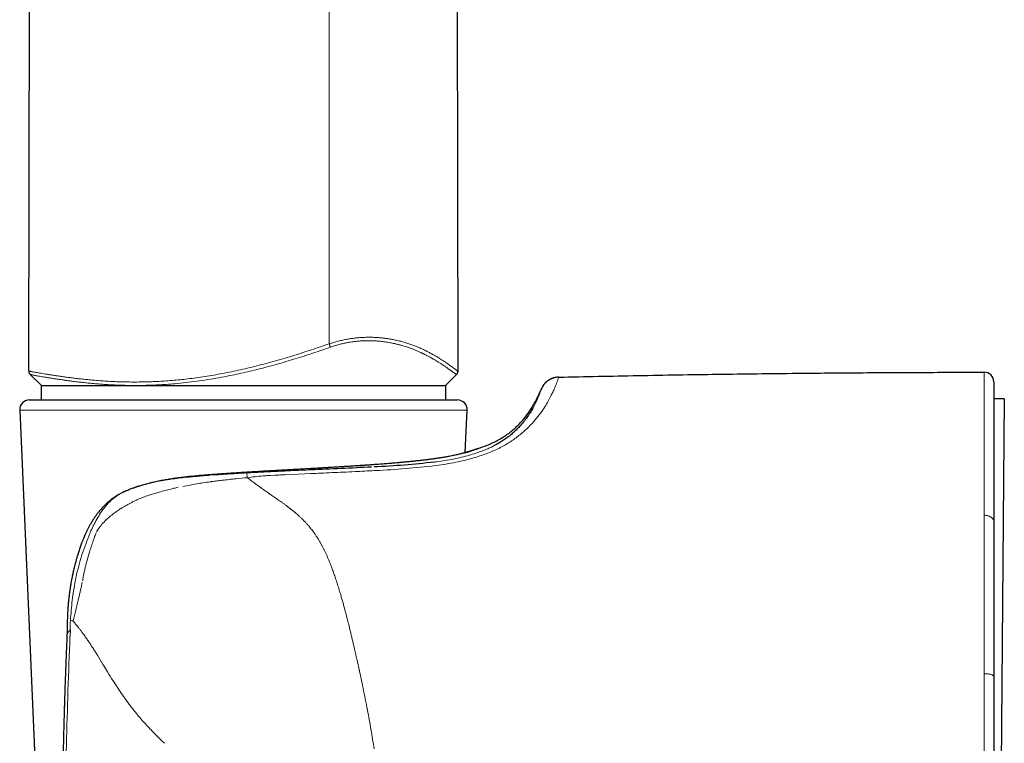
# Model space of a CAD drawing. Header units: millimetres. Extents: x 8 to 913, y 12 to 937.
# Tile 40 of 70: x 259 to 310, y 653 to 690. Entities that reach past the tile are written whole.
import ezdxf

# ---------------------------------------------------------------- set-up
doc = ezdxf.new("R2010")
doc.units = ezdxf.units.MM

msp = doc.modelspace()

# ---------------------------------------------------------------- linework, layer by layer
at = {"color": 252, "linetype": 'Continuous', "lineweight": 0}
for p, q in [((274.998, 673.416), (274.996, 806.545)), ((286.488, 670.641), (286.541, 670.746)), ((282.17, 669.975), (258.915, 669.975)), ((282.702, 667.962), (282.759, 667.985)), ((283.572, 668.125), (283.435, 668.051)), ((281.37, 667.593), (281.398, 667.599)), ((280.691, 667.11), (280.928, 667.145)), ((272.717, 666.613), (274.04, 666.673)), ((265.281, 666.068), (264.992, 665.975)), ((265.408, 666.105), (265.281, 666.068)), ((309.042, 656.34), (309.042, 656.277))]:
    msp.add_line(p, q, dxfattribs=at)
at = {"color": 7, "linetype": 'Continuous', "lineweight": 30}
for p, q in [((281.694, 672.002), (281.459, 806.545)), ((259.382, 672.01), (259.454, 713.312)), ((259.458, 671.829), (260.042, 671.245)), ((281.042, 671.245), (281.62, 671.822)), ((260.042, 671.245), (281.042, 671.245)), ((260.043, 670.497), (260.043, 671.245)), ((281.042, 671.245), (281.042, 670.497)), ((286.031, 671.074), (286.026, 671.062)), ((259.415, 670.497), (267.327, 670.497)), ((267.327, 670.497), (281.67, 670.497)), ((310.086, 670.559), (309.542, 670.564)), ((310.086, 670.559), (309.897, 648.96)), ((258.915, 669.975), (260.172, 640.975)), ((282.074, 667.761), (282.17, 669.975)), ((309.542, 664.175), (309.542, 664.161)), ((261.376, 658.347), (261.377, 658.35)), ((309.542, 656.155), (309.542, 656.13))]:
    msp.add_line(p, q, dxfattribs=at)
at = {"color": 252, "linetype": 'Continuous', "lineweight": 0, "flags": 128}
for points in [[(277.356, 666.826), (277.488, 666.833), (277.619, 666.841)], [(271.955, 666.576), (272.171, 666.586), (272.387, 666.597)]]:
    msp.add_lwpolyline(points, dxfattribs=at)
at = {"color": 7, "linetype": 'Continuous', "lineweight": 30}
for centre, start, end in [((309.042, 671.438), 0, 90.0287), ((259.415, 669.997), 90, 182.4813), ((281.67, 669.997), 357.5187, 90)]:
    msp.add_arc(centre, 0.5, start, end, dxfattribs=at)
at = {"color": 252, "linetype": 'Continuous', "lineweight": 0}
for points, knots in [([(259.382, 672.01), (259.384, 672.008), (259.387, 672.004), (259.411, 671.996), (259.45, 671.986), (259.505, 671.974), (259.575, 671.961), (259.662, 671.945), (259.765, 671.927), (259.884, 671.906), (260.019, 671.883), (260.169, 671.858), (260.334, 671.831), (260.512, 671.803), (260.703, 671.773), (260.907, 671.743), (261.125, 671.711), (261.354, 671.68), (261.596, 671.648), (261.848, 671.617), (262.109, 671.587), (262.379, 671.559), (262.672, 671.531), (262.991, 671.504), (263.336, 671.48), (263.692, 671.459), (264.057, 671.444), (264.433, 671.433), (264.811, 671.429), (265.191, 671.431), (265.57, 671.439), (265.954, 671.453), (266.343, 671.474), (266.736, 671.502), (267.134, 671.537), (267.549, 671.581), (267.982, 671.634), (268.432, 671.697), (268.885, 671.769), (269.339, 671.849), (269.803, 671.94), (270.277, 672.04), (270.761, 672.15), (271.246, 672.269), (271.731, 672.396), (272.217, 672.53), (272.696, 672.668), (273.165, 672.81), (273.624, 672.955), (274.083, 673.104), (274.541, 673.258), (274.846, 673.363), (274.998, 673.416)], [0, 0, 0, 0, 0.018102, 0.036119, 0.054076, 0.072001, 0.089923, 0.107871, 0.125874, 0.143975, 0.162129, 0.180209, 0.19821, 0.216162, 0.234092, 0.252026, 0.269989, 0.288005, 0.306078, 0.32409, 0.342012, 0.359869, 0.377682, 0.398432, 0.419175, 0.439936, 0.46074, 0.481615, 0.502535, 0.522549, 0.542493, 0.562389, 0.582255, 0.602111, 0.621974, 0.641868, 0.663806, 0.685786, 0.707753, 0.72964, 0.751468, 0.774578, 0.797668, 0.820759, 0.843872, 0.867025, 0.89024, 0.912184, 0.934142, 0.956086, 0.978034, 1, 1, 1, 1]), ([(274.998, 673.416), (275.076, 673.441), (275.232, 673.491), (275.469, 673.555), (275.704, 673.61), (275.939, 673.656), (276.173, 673.693), (276.403, 673.721), (276.627, 673.741), (276.847, 673.752), (277.06, 673.756), (277.267, 673.753), (277.467, 673.743), (277.659, 673.728), (277.845, 673.708), (278.024, 673.684), (278.196, 673.656), (278.391, 673.62), (278.604, 673.574), (278.83, 673.516), (279.043, 673.453), (279.244, 673.386), (279.433, 673.316), (279.622, 673.24), (279.81, 673.157), (279.996, 673.068), (280.17, 672.98), (280.34, 672.888), (280.506, 672.795), (280.665, 672.701), (280.811, 672.61), (280.945, 672.524), (281.067, 672.442), (281.177, 672.365), (281.276, 672.294), (281.368, 672.226), (281.452, 672.163), (281.527, 672.108), (281.588, 672.063), (281.635, 672.029), (281.669, 672.008), (281.69, 671.997), (281.693, 672), (281.694, 672.002)], [0, 0, 0, 0, 0.0163608, 0.0326383, 0.0488876, 0.0651657, 0.0815217, 0.0978434, 0.114049, 0.1302131, 0.146392, 0.1625752, 0.178657, 0.194608, 0.2104719, 0.2262848, 0.2420791, 0.2578819, 0.2815452, 0.3051268, 0.3285454, 0.3518495, 0.3750804, 0.398271, 0.4255861, 0.4529173, 0.4802895, 0.5076185, 0.5385372, 0.5693379, 0.6000498, 0.6307003, 0.661315, 0.6919191, 0.7225373, 0.753194, 0.7883135, 0.8235638, 0.8588937, 0.8941729, 0.9294182, 0.9646795, 1, 1, 1, 1]), ([(274.998, 673.416), (275.004, 673.399), (275.016, 673.365), (275.033, 673.318), (275.048, 673.274), (275.056, 673.251), (275.06, 673.239)], [0, 0, 0, 0, 0.256021, 0.5, 0.743979, 1, 1, 1, 1]), ([(281.619, 671.824), (281.618, 671.823), (281.616, 671.821), (281.597, 671.83), (281.564, 671.85), (281.527, 671.876), (281.495, 671.899), (281.471, 671.916), (281.446, 671.934), (281.418, 671.955), (281.388, 671.977), (281.356, 672), (281.321, 672.026), (281.282, 672.054), (281.238, 672.086), (281.189, 672.122), (281.135, 672.16), (281.076, 672.201), (281.013, 672.245), (280.945, 672.291), (280.875, 672.338), (280.785, 672.396), (280.67, 672.469), (280.527, 672.555), (280.417, 672.619), (280.352, 672.655), (280.331, 672.667), (280.31, 672.679), (280.289, 672.691), (280.267, 672.703), (280.229, 672.723), (280.172, 672.754), (280.091, 672.798), (280.018, 672.835), (279.957, 672.866), (279.913, 672.888), (279.866, 672.911), (279.816, 672.935), (279.765, 672.959), (279.703, 672.987), (279.635, 673.018), (279.56, 673.051), (279.495, 673.078), (279.433, 673.104), (279.363, 673.132), (279.27, 673.168), (279.156, 673.21), (279.029, 673.253), (278.898, 673.295), (278.782, 673.329), (278.681, 673.356), (278.603, 673.377), (278.525, 673.396), (278.447, 673.414), (278.369, 673.431), (278.275, 673.451), (278.163, 673.473), (278.033, 673.495), (277.904, 673.515), (277.776, 673.532), (277.645, 673.547), (277.517, 673.558), (277.392, 673.567), (277.276, 673.573), (277.161, 673.577), (277.046, 673.578), (276.932, 673.577), (276.785, 673.573), (276.604, 673.563), (276.388, 673.543), (276.17, 673.515), (275.951, 673.478), (275.729, 673.433), (275.506, 673.378), (275.283, 673.314), (275.135, 673.264), (275.06, 673.239)], [0, 0, 0, 0, 0.024272, 0.059732, 0.09526, 0.130498, 0.144203, 0.157975, 0.171817, 0.185734, 0.199729, 0.213805, 0.227968, 0.24222, 0.258796, 0.27568, 0.292881, 0.310403, 0.328256, 0.346446, 0.36498, 0.381543, 0.411056, 0.441942, 0.470286, 0.47408, 0.477893, 0.481726, 0.485578, 0.489449, 0.493339, 0.505343, 0.519058, 0.534502, 0.541047, 0.547862, 0.55495, 0.562858, 0.570568, 0.577825, 0.589648, 0.600004, 0.608884, 0.616278, 0.624968, 0.636206, 0.652262, 0.667348, 0.681453, 0.697727, 0.706173, 0.714464, 0.722601, 0.730583, 0.73841, 0.746081, 0.758691, 0.770932, 0.782801, 0.7943, 0.805429, 0.817467, 0.827239, 0.836798, 0.846149, 0.855294, 0.864235, 0.872978, 0.889208, 0.905205, 0.921001, 0.936632, 0.952368, 0.968144, 0.984006, 1, 1, 1, 1]), ([(275.06, 673.239), (274.892, 673.18), (274.559, 673.065), (274.063, 672.9), (273.579, 672.743), (273.099, 672.594), (272.616, 672.45), (272.137, 672.313), (271.665, 672.185), (271.209, 672.068), (270.755, 671.959), (270.299, 671.855), (269.8, 671.75), (269.26, 671.648), (268.685, 671.55), (268.113, 671.467), (267.545, 671.397), (267.021, 671.345), (266.547, 671.308), (266.119, 671.282), (265.698, 671.264), (265.277, 671.254), (264.903, 671.252), (264.581, 671.255), (264.308, 671.26), (264.04, 671.269), (263.768, 671.281), (263.495, 671.295), (263.221, 671.313), (262.961, 671.333), (262.752, 671.351), (262.594, 671.365), (262.471, 671.377), (262.346, 671.39), (262.229, 671.402), (262.108, 671.416), (261.98, 671.43), (261.836, 671.447), (261.666, 671.468), (261.486, 671.492), (261.301, 671.517), (261.129, 671.541), (260.948, 671.568), (260.762, 671.596), (260.572, 671.626), (260.393, 671.654), (260.226, 671.682), (260.075, 671.707), (259.943, 671.73), (259.828, 671.75), (259.731, 671.768), (259.649, 671.783), (259.582, 671.796), (259.527, 671.808), (259.487, 671.818), (259.463, 671.825), (259.46, 671.829), (259.459, 671.83)], [0, 0, 0, 0, 0.024548, 0.048509, 0.071905, 0.094757, 0.117791, 0.141671, 0.163872, 0.185789, 0.207442, 0.229389, 0.251658, 0.279811, 0.307803, 0.335832, 0.363974, 0.392246, 0.414591, 0.43624, 0.458168, 0.480417, 0.503014, 0.518664, 0.533423, 0.548601, 0.564207, 0.580248, 0.596731, 0.613469, 0.628273, 0.636034, 0.644019, 0.652229, 0.660665, 0.66756, 0.676975, 0.687192, 0.698213, 0.71373, 0.727594, 0.741489, 0.755414, 0.773176, 0.791082, 0.809327, 0.828203, 0.846736, 0.864899, 0.882688, 0.900098, 0.916908, 0.933836, 0.951365, 0.969497, 0.988229, 1, 1, 1, 1]), ([(309.042, 671.938), (309.042, 671.937), (309.042, 671.934), (309.042, 671.912), (309.042, 671.878), (309.042, 671.83), (309.042, 671.77), (309.042, 671.698), (309.042, 671.614), (309.042, 671.517), (309.042, 671.405), (309.042, 671.273), (309.042, 671.122), (309.042, 670.957), (309.042, 670.777), (309.042, 670.584), (309.042, 670.377), (309.042, 670.157), (309.042, 670), (309.042, 669.922)], [0, 0, 0, 0, 0.056197, 0.112327, 0.168403, 0.224436, 0.280438, 0.335418, 0.390384, 0.445341, 0.500295, 0.562743, 0.625195, 0.687654, 0.750119, 0.812589, 0.875062, 0.937534, 1, 1, 1, 1]), ([(286.541, 670.746), (286.576, 670.819), (286.647, 670.964), (286.729, 671.149), (286.795, 671.311), (286.852, 671.459), (286.896, 671.58), (286.92, 671.666), (286.925, 671.677), (286.928, 671.682)], [0, 0, 0, 0, 0.1249836, 0.2499703, 0.3748648, 0.4999931, 0.6668091, 0.8271073, 1, 1, 1, 1]), ([(286.031, 671.074), (286.027, 671.063), (286.02, 671.041), (285.952, 670.859), (285.845, 670.585), (285.714, 670.322), (285.649, 670.193)], [0, 0, 0, 0, 0.249439, 0.499339, 0.753996, 1, 1, 1, 1]), ([(285.631, 669.374), (285.823, 669.61), (286.208, 670.081), (286.395, 670.454), (286.488, 670.64)], [0, 0, 0, 0, 0.499918, 1, 1, 1, 1]), ([(285.649, 670.193), (285.637, 670.171), (285.614, 670.127), (285.588, 670.08), (285.575, 670.057)], [0, 0, 0, 0, 0.502138, 1, 1, 1, 1]), ([(309.042, 669.922), (309.042, 669.813), (309.042, 669.596), (309.042, 669.241), (309.042, 668.866), (309.042, 668.468), (309.042, 668.049), (309.042, 667.608), (309.042, 667.145), (309.042, 666.661), (309.042, 666.155), (309.042, 665.628), (309.042, 665.081), (309.042, 664.699), (309.042, 664.508)], [0, 0, 0, 0, 0.083426, 0.166822, 0.250186, 0.333516, 0.416815, 0.500089, 0.583346, 0.6666, 0.749868, 0.833172, 0.916539, 1, 1, 1, 1]), ([(284.823, 668.615), (284.973, 668.738), (285.285, 668.995), (285.513, 669.245), (285.631, 669.374)], [0, 0, 0, 0, 0.4817617, 1, 1, 1, 1]), ([(283.809, 667.984), (283.999, 668.084), (284.38, 668.283), (284.675, 668.504), (284.823, 668.615)], [0, 0, 0, 0, 0.499954, 1, 1, 1, 1]), ([(280.928, 667.145), (281.105, 667.176), (281.452, 667.235), (281.965, 667.342), (282.423, 667.462), (282.827, 667.584), (283.174, 667.706), (283.495, 667.842), (283.704, 667.936), (283.809, 667.984)], [0, 0, 0, 0, 0.169789, 0.331668, 0.49993, 0.63097, 0.750024, 0.874866, 1, 1, 1, 1]), ([(281.398, 667.599), (281.474, 667.615), (281.625, 667.647), (281.827, 667.695), (281.989, 667.737), (282.118, 667.772), (282.216, 667.8), (282.286, 667.821), (282.325, 667.833), (282.339, 667.837), (282.343, 667.838), (282.347, 667.84), (282.352, 667.841), (282.356, 667.842), (282.362, 667.844), (282.37, 667.847), (282.383, 667.851), (282.402, 667.857), (282.427, 667.865), (282.458, 667.875), (282.492, 667.887), (282.528, 667.899), (282.564, 667.911), (282.598, 667.923), (282.62, 667.931), (282.631, 667.935), (282.634, 667.936), (282.637, 667.937), (282.64, 667.938), (282.643, 667.939), (282.646, 667.94), (282.649, 667.941), (282.651, 667.942), (282.654, 667.944), (282.659, 667.945), (282.667, 667.948), (282.678, 667.952), (282.69, 667.957), (282.704, 667.962), (282.717, 667.968), (282.73, 667.973), (282.741, 667.977), (282.751, 667.981), (282.758, 667.984), (282.759, 667.985), (282.759, 667.985)], [0, 0, 0, 0, 0.08493, 0.169984, 0.255166, 0.31146, 0.36781, 0.417442, 0.439294, 0.442156, 0.445018, 0.447881, 0.450743, 0.453606, 0.456468, 0.46258, 0.471534, 0.483332, 0.50225, 0.525689, 0.553653, 0.586146, 0.618492, 0.654353, 0.688822, 0.692354, 0.695913, 0.699498, 0.703109, 0.706747, 0.710411, 0.714101, 0.717818, 0.721025, 0.726153, 0.737448, 0.753067, 0.773012, 0.797286, 0.8225, 0.851139, 0.883205, 0.918702, 0.957632, 1, 1, 1, 1]), ([(283.435, 668.051), (283.259, 667.972), (282.906, 667.814), (282.493, 667.689), (282.286, 667.626)], [0, 0, 0, 0, 0.499937, 1, 1, 1, 1]), ([(277.292, 667.132), (277.435, 667.143), (277.72, 667.164), (278.132, 667.196), (278.53, 667.23), (278.913, 667.265), (279.281, 667.301), (279.633, 667.338), (279.969, 667.376), (280.287, 667.416), (280.587, 667.458), (280.868, 667.501), (281.132, 667.546), (281.29, 667.577), (281.37, 667.593)], [0, 0, 0, 0, 0.083624, 0.167192, 0.250707, 0.33417, 0.417581, 0.500937, 0.584238, 0.667483, 0.750675, 0.833819, 0.916923, 1, 1, 1, 1]), ([(280.593, 667.285), (280.569, 667.282), (280.521, 667.275), (280.473, 667.269), (280.449, 667.266)], [0, 0, 0, 0, 0.4996302, 1, 1, 1, 1]), ([(282.286, 667.626), (282.013, 667.555), (281.467, 667.414), (280.885, 667.328), (280.593, 667.285)], [0, 0, 0, 0, 0.499763, 1, 1, 1, 1]), ([(265.47, 666.122), (265.637, 666.164), (265.968, 666.247), (266.472, 666.345), (266.974, 666.424), (267.476, 666.487), (267.978, 666.539), (268.514, 666.585), (269.084, 666.63), (269.689, 666.673), (270.293, 666.712), (270.896, 666.749), (271.297, 666.772), (271.497, 666.784)], [0, 0, 0, 0, 0.088835, 0.175766, 0.261161, 0.345343, 0.428603, 0.511202, 0.609759, 0.707846, 0.805534, 0.902894, 1, 1, 1, 1]), ([(271.497, 666.784), (271.644, 666.792), (271.94, 666.809), (272.38, 666.834), (272.818, 666.859), (273.252, 666.883), (273.682, 666.907), (274.108, 666.932), (274.529, 666.956), (274.945, 666.98), (275.354, 667.005), (275.757, 667.029), (276.153, 667.054), (276.542, 667.08), (276.923, 667.106), (277.169, 667.123), (277.292, 667.132)], [0, 0, 0, 0, 0.0718741, 0.1436674, 0.2153865, 0.2870356, 0.3586176, 0.4301343, 0.5015863, 0.5729742, 0.644298, 0.7155583, 0.786756, 0.8578931, 0.9289728, 1, 1, 1, 1]), ([(271.965, 666.771), (271.895, 666.768), (271.756, 666.761), (271.616, 666.754), (271.547, 666.75)], [0, 0, 0, 0, 0.500199, 1, 1, 1, 1]), ([(272.376, 666.792), (272.307, 666.788), (272.17, 666.782), (272.033, 666.775), (271.965, 666.771)], [0, 0, 0, 0, 0.500091, 1, 1, 1, 1]), ([(274.032, 666.866), (273.756, 666.854), (273.204, 666.83), (272.652, 666.804), (272.376, 666.792)], [0, 0, 0, 0, 0.500525, 1, 1, 1, 1]), ([(275.135, 666.721), (275.537, 666.739), (276.278, 666.772), (277.018, 666.809), (277.356, 666.826)], [0, 0, 0, 0, 0.542537, 1, 1, 1, 1]), ([(277.619, 666.841), (278.134, 666.871), (279.163, 666.932), (280.182, 667.051), (280.691, 667.11)], [0, 0, 0, 0, 0.500084, 1, 1, 1, 1]), ([(266.27, 666.298), (266.132, 666.272), (265.862, 666.221), (265.599, 666.155), (265.47, 666.122)], [0, 0, 0, 0, 0.509636, 1, 1, 1, 1]), ([(266.784, 666.381), (266.697, 666.368), (266.525, 666.342), (266.354, 666.312), (266.27, 666.298)], [0, 0, 0, 0, 0.506736, 1, 1, 1, 1]), ([(267.583, 666.478), (267.446, 666.463), (267.178, 666.435), (266.914, 666.398), (266.784, 666.381)], [0, 0, 0, 0, 0.510598, 1, 1, 1, 1]), ([(267.626, 666.482), (267.619, 666.481), (267.605, 666.48), (267.59, 666.478), (267.583, 666.478)], [0, 0, 0, 0, 0.5005679, 1, 1, 1, 1]), ([(268.112, 666.528), (268.025, 666.52), (267.861, 666.505), (267.701, 666.489), (267.626, 666.482)], [0, 0, 0, 0, 0.533058, 1, 1, 1, 1]), ([(268.817, 666.584), (268.701, 666.576), (268.464, 666.558), (268.231, 666.538), (268.112, 666.528)], [0, 0, 0, 0, 0.491382, 1, 1, 1, 1]), ([(268.813, 666.245), (268.825, 666.247), (268.849, 666.25), (268.874, 666.254), (268.886, 666.255)], [0, 0, 0, 0, 0.500046, 1, 1, 1, 1]), ([(268.886, 666.255), (268.979, 666.268), (269.165, 666.293), (269.351, 666.315), (269.445, 666.326)], [0, 0, 0, 0, 0.500373, 1, 1, 1, 1]), ([(270.716, 666.708), (270.416, 666.69), (269.812, 666.653), (269.217, 666.612), (268.916, 666.592)], [0, 0, 0, 0, 0.495148, 1, 1, 1, 1]), ([(269.445, 666.326), (269.685, 666.353), (270.117, 666.402), (270.549, 666.443), (270.741, 666.46)], [0, 0, 0, 0, 0.556568, 1, 1, 1, 1]), ([(271.131, 666.729), (271.062, 666.726), (270.924, 666.72), (270.785, 666.712), (270.716, 666.708)], [0, 0, 0, 0, 0.50132, 1, 1, 1, 1]), ([(270.741, 666.46), (270.735, 666.526), (270.724, 666.658), (270.718, 666.691), (270.716, 666.708)], [0, 0, 0, 0, 0.50007, 1, 1, 1, 1]), ([(270.741, 666.46), (270.878, 666.477), (271.151, 666.509), (271.425, 666.54), (271.562, 666.555)], [0, 0, 0, 0, 0.499962, 1, 1, 1, 1]), ([(271.802, 665.691), (271.772, 665.712), (271.714, 665.753), (271.629, 665.813), (271.547, 665.871), (271.469, 665.926), (271.394, 665.979), (271.324, 666.03), (271.19, 666.126), (270.993, 666.269), (270.825, 666.397), (270.741, 666.46)], [0, 0, 0, 0, 0.080816, 0.15865, 0.233522, 0.305446, 0.374432, 0.440486, 0.50361, 0.750461, 1, 1, 1, 1]), ([(271.547, 666.75), (271.477, 666.746), (271.338, 666.739), (271.201, 666.733), (271.131, 666.729)], [0, 0, 0, 0, 0.4984004, 1, 1, 1, 1]), ([(271.562, 666.555), (271.627, 666.558), (271.758, 666.565), (271.89, 666.572), (271.955, 666.576)], [0, 0, 0, 0, 0.499951, 1, 1, 1, 1]), ([(272.387, 666.597), (272.442, 666.6), (272.552, 666.605), (272.662, 666.611), (272.717, 666.613)], [0, 0, 0, 0, 0.4999777, 1, 1, 1, 1]), ([(274.04, 666.673), (274.223, 666.681), (274.588, 666.697), (274.953, 666.713), (275.135, 666.721)], [0, 0, 0, 0, 0.499941, 1, 1, 1, 1]), ([(264.091, 665.599), (264.143, 665.624), (264.209, 665.657), (264.279, 665.69), (264.298, 665.699), (264.304, 665.701), (264.381, 665.736), (264.604, 665.835), (264.838, 665.92), (264.992, 665.975)], [0, 0, 0, 0, 0.180175, 0.228441, 0.24213, 0.246366, 0.248862, 0.503348, 1, 1, 1, 1]), ([(265.47, 666.122), (265.461, 666.12), (265.439, 666.114), (265.419, 666.108), (265.408, 666.105)], [0, 0, 0, 0, 0.430031, 1, 1, 1, 1]), ([(265.702, 665.571), (265.904, 665.633), (266.308, 665.757), (266.724, 665.858), (266.932, 665.908)], [0, 0, 0, 0, 0.50002, 1, 1, 1, 1]), ([(266.932, 665.908), (266.968, 665.917), (267.041, 665.934), (267.114, 665.95), (267.151, 665.959)], [0, 0, 0, 0, 0.5003048, 1, 1, 1, 1]), ([(268.813, 666.245), (268.576, 666.211), (268.101, 666.143), (267.634, 666.054), (267.4, 666.009)], [0, 0, 0, 0, 0.498613, 1, 1, 1, 1]), ([(264.091, 665.599), (263.994, 665.536), (263.802, 665.409), (263.63, 665.245), (263.544, 665.162)], [0, 0, 0, 0, 0.499986, 1, 1, 1, 1]), ([(264.63, 665.116), (264.68, 665.144), (264.784, 665.201), (264.948, 665.281), (265.124, 665.36), (265.247, 665.409), (265.31, 665.434)], [0, 0, 0, 0, 0.228281, 0.470947, 0.728156, 1, 1, 1, 1]), ([(265.31, 665.434), (265.366, 665.455), (265.496, 665.503), (265.628, 665.547), (265.702, 665.571)], [0, 0, 0, 0, 0.431679, 1, 1, 1, 1]), ([(272.909, 664.904), (272.865, 664.937), (272.78, 665.002), (272.654, 665.094), (272.536, 665.179), (272.425, 665.258), (272.322, 665.33), (272.22, 665.4), (272.122, 665.468), (272.027, 665.534), (271.942, 665.592), (271.868, 665.644), (271.823, 665.676), (271.802, 665.691)], [0, 0, 0, 0, 0.121997, 0.235951, 0.342334, 0.441528, 0.53383, 0.619472, 0.713693, 0.798782, 0.874841, 0.941907, 1, 1, 1, 1]), ([(262.835, 664.139), (262.895, 664.25), (263.016, 664.474), (263.155, 664.677), (263.224, 664.779)], [0, 0, 0, 0, 0.500086, 1, 1, 1, 1]), ([(263.37, 664.966), (263.345, 664.936), (263.295, 664.875), (263.248, 664.811), (263.224, 664.779)], [0, 0, 0, 0, 0.49532, 1, 1, 1, 1]), ([(263.37, 664.966), (263.4, 665), (263.459, 665.068), (263.516, 665.131), (263.544, 665.162)], [0, 0, 0, 0, 0.499754, 1, 1, 1, 1]), ([(263.941, 664.702), (263.977, 664.727), (264.044, 664.773), (264.112, 664.817), (264.143, 664.837)], [0, 0, 0, 0, 0.53938, 1, 1, 1, 1]), ([(264.143, 664.837), (264.169, 664.854), (264.216, 664.883), (264.264, 664.911), (264.285, 664.923)], [0, 0, 0, 0, 0.556834, 1, 1, 1, 1]), ([(264.285, 664.923), (264.339, 664.952), (264.447, 665.012), (264.556, 665.074), (264.611, 665.105)], [0, 0, 0, 0, 0.494127, 1, 1, 1, 1]), ([(264.611, 665.105), (264.614, 665.107), (264.62, 665.11), (264.627, 665.114), (264.63, 665.116)], [0, 0, 0, 0, 0.5000285, 1, 1, 1, 1]), ([(274.013, 663.858), (274.005, 663.868), (273.986, 663.891), (273.954, 663.929), (273.916, 663.975), (273.876, 664.022), (273.833, 664.07), (273.789, 664.118), (273.746, 664.165), (273.696, 664.218), (273.641, 664.274), (273.581, 664.334), (273.525, 664.388), (273.467, 664.442), (273.403, 664.501), (273.35, 664.547), (273.314, 664.578), (273.299, 664.592), (273.282, 664.605), (273.266, 664.619), (273.249, 664.633), (273.232, 664.647), (273.215, 664.662), (273.178, 664.692), (273.126, 664.734), (273.062, 664.785), (273.012, 664.825), (272.974, 664.854), (272.947, 664.875), (272.926, 664.891), (272.914, 664.9), (272.909, 664.904)], [0, 0, 0, 0, 0.026364, 0.059299, 0.098567, 0.143909, 0.183619, 0.226778, 0.273265, 0.310568, 0.372159, 0.428238, 0.479106, 0.524967, 0.584519, 0.649507, 0.662896, 0.676486, 0.690277, 0.704267, 0.718454, 0.732837, 0.747416, 0.762189, 0.824972, 0.878197, 0.922134, 0.949117, 0.971056, 0.988005, 1, 1, 1, 1]), ([(263.047, 663.861), (263.11, 663.941), (263.242, 664.109), (263.395, 664.254), (263.475, 664.331)], [0, 0, 0, 0, 0.472919, 1, 1, 1, 1]), ([(263.475, 664.331), (263.548, 664.396), (263.698, 664.528), (263.859, 664.643), (263.941, 664.702)], [0, 0, 0, 0, 0.487118, 1, 1, 1, 1]), ([(309.042, 664.508), (309.042, 664.378), (309.042, 664.118), (309.042, 663.715), (309.042, 663.302), (309.042, 662.88), (309.042, 662.452), (309.042, 662.019), (309.042, 661.581), (309.042, 661.136), (309.042, 660.682), (309.042, 660.22), (309.042, 659.749), (309.042, 659.273), (309.042, 658.791), (309.042, 658.307), (309.042, 657.821), (309.042, 657.332), (309.042, 656.839), (309.042, 656.507), (309.042, 656.34)], [0, 0, 0, 0, 0.055982, 0.112088, 0.168285, 0.22454, 0.28082, 0.336085, 0.391306, 0.446449, 0.50148, 0.557371, 0.613152, 0.668867, 0.724559, 0.780269, 0.835039, 0.889896, 0.944874, 1, 1, 1, 1]), ([(309.542, 664.161), (309.542, 664.175), (309.54, 664.204), (309.529, 664.245), (309.51, 664.285), (309.485, 664.323), (309.454, 664.358), (309.418, 664.39), (309.379, 664.417), (309.334, 664.443), (309.283, 664.465), (309.227, 664.483), (309.167, 664.497), (309.105, 664.506), (309.063, 664.507), (309.042, 664.508)], [0, 0, 0, 0, 0.073407, 0.162536, 0.231217, 0.307437, 0.39108, 0.458468, 0.529497, 0.603729, 0.680604, 0.759448, 0.839503, 0.91996, 1, 1, 1, 1]), ([(262.62, 663.702), (262.545, 663.52), (262.396, 663.156), (262.262, 662.779), (262.195, 662.59)], [0, 0, 0, 0, 0.499872, 1, 1, 1, 1]), ([(262.651, 663.766), (262.646, 663.755), (262.636, 663.734), (262.625, 663.713), (262.62, 663.702)], [0, 0, 0, 0, 0.499857, 1, 1, 1, 1]), ([(262.657, 663.777), (262.656, 663.775), (262.654, 663.771), (262.652, 663.767), (262.651, 663.766)], [0, 0, 0, 0, 0.499974, 1, 1, 1, 1]), ([(262.657, 663.777), (262.665, 663.795), (262.682, 663.833), (262.7, 663.87), (262.709, 663.888)], [0, 0, 0, 0, 0.500263, 1, 1, 1, 1]), ([(262.709, 663.888), (262.729, 663.93), (262.77, 664.015), (262.813, 664.097), (262.835, 664.139)], [0, 0, 0, 0, 0.495458, 1, 1, 1, 1]), ([(262.912, 663.644), (262.933, 663.682), (262.973, 663.757), (263.023, 663.826), (263.047, 663.861)], [0, 0, 0, 0, 0.500929, 1, 1, 1, 1]), ([(275.072, 661.944), (275.032, 662.044), (274.952, 662.246), (274.854, 662.464), (274.788, 662.605), (274.756, 662.671), (274.724, 662.736), (274.691, 662.8), (274.658, 662.864), (274.625, 662.928), (274.573, 663.023), (274.504, 663.145), (274.417, 663.29), (274.332, 663.423), (274.249, 663.545), (274.169, 663.658), (274.091, 663.761), (274.038, 663.826), (274.013, 663.858)], [0, 0, 0, 0, 0.143817, 0.289838, 0.322767, 0.355714, 0.38866, 0.42159, 0.454488, 0.487335, 0.520117, 0.603246, 0.680914, 0.753475, 0.821265, 0.884681, 0.944136, 1, 1, 1, 1]), ([(262.811, 663.407), (262.792, 663.35), (262.755, 663.241), (262.719, 663.131), (262.701, 663.078)], [0, 0, 0, 0, 0.517182, 1, 1, 1, 1]), ([(262.884, 663.587), (262.871, 663.56), (262.844, 663.501), (262.823, 663.44), (262.811, 663.407)], [0, 0, 0, 0, 0.454546, 1, 1, 1, 1]), ([(262.605, 662.791), (262.591, 662.748), (262.562, 662.661), (262.535, 662.574), (262.521, 662.53)], [0, 0, 0, 0, 0.500581, 1, 1, 1, 1]), ([(262.701, 663.078), (262.684, 663.029), (262.652, 662.933), (262.62, 662.837), (262.605, 662.791)], [0, 0, 0, 0, 0.51967, 1, 1, 1, 1]), ([(262.195, 662.59), (262.135, 662.4), (262.016, 662.02), (261.921, 661.632), (261.873, 661.437)], [0, 0, 0, 0, 0.498679, 1, 1, 1, 1]), ([(262.521, 662.53), (262.474, 662.372), (262.379, 662.047), (262.304, 661.716), (262.266, 661.546)], [0, 0, 0, 0, 0.487679, 1, 1, 1, 1]), ([(275.581, 660.427), (275.553, 660.519), (275.499, 660.702), (275.415, 660.97), (275.33, 661.229), (275.245, 661.477), (275.16, 661.715), (275.101, 661.869), (275.072, 661.944)], [0, 0, 0, 0, 0.177193, 0.350752, 0.520247, 0.685244, 0.845307, 1, 1, 1, 1]), ([(261.873, 661.437), (261.86, 661.382), (261.835, 661.27), (261.813, 661.157), (261.801, 661.101)], [0, 0, 0, 0, 0.497057, 1, 1, 1, 1]), ([(262.266, 661.546), (262.25, 661.472), (262.218, 661.322), (262.191, 661.172), (262.177, 661.096)], [0, 0, 0, 0, 0.4958154, 1, 1, 1, 1]), ([(261.552, 659.059), (261.579, 659.402), (261.632, 660.087), (261.745, 660.763), (261.801, 661.101)], [0, 0, 0, 0, 0.500073, 1, 1, 1, 1]), ([(261.975, 660.179), (262.011, 660.33), (262.079, 660.616), (262.138, 660.903), (262.166, 661.039)], [0, 0, 0, 0, 0.527719, 1, 1, 1, 1]), ([(261.688, 659.019), (261.712, 659.111), (261.76, 659.296), (261.832, 659.583), (261.904, 659.878), (261.951, 660.078), (261.975, 660.179)], [0, 0, 0, 0, 0.243484, 0.491061, 0.743105, 1, 1, 1, 1]), ([(276.117, 658.405), (276.108, 658.439), (276.091, 658.512), (276.062, 658.628), (276.03, 658.757), (275.995, 658.899), (275.956, 659.053), (275.913, 659.218), (275.867, 659.396), (275.818, 659.584), (275.764, 659.782), (275.707, 659.99), (275.646, 660.206), (275.603, 660.352), (275.581, 660.427)], [0, 0, 0, 0, 0.049507, 0.105462, 0.16783, 0.236557, 0.31157, 0.39277, 0.480029, 0.573182, 0.672028, 0.776316, 0.885756, 1, 1, 1, 1]), ([(261.53, 658.578), (261.533, 658.659), (261.541, 658.819), (261.548, 658.979), (261.552, 659.059)], [0, 0, 0, 0, 0.501564, 1, 1, 1, 1]), ([(261.555, 658.569), (261.551, 658.57), (261.542, 658.574), (261.534, 658.577), (261.53, 658.578)], [0, 0, 0, 0, 0.503175, 1, 1, 1, 1]), ([(261.685, 659), (261.662, 659.01), (261.617, 659.029), (261.573, 659.049), (261.552, 659.059)], [0, 0, 0, 0, 0.499914, 1, 1, 1, 1]), ([(261.685, 659), (261.686, 659.003), (261.688, 659.009), (261.688, 659.015), (261.688, 659.019)], [0, 0, 0, 0, 0.459942, 1, 1, 1, 1]), ([(261.688, 659.019), (261.706, 658.997), (261.746, 658.952), (261.808, 658.878), (261.878, 658.793), (261.955, 658.696), (262.04, 658.588), (262.13, 658.467), (262.215, 658.351), (262.292, 658.244), (262.356, 658.153), (262.417, 658.065), (262.473, 657.981), (262.526, 657.901), (262.585, 657.813), (262.648, 657.716), (262.713, 657.615), (262.755, 657.55), (262.774, 657.52)], [0, 0, 0, 0, 0.04969, 0.106352, 0.169845, 0.240018, 0.316711, 0.399753, 0.488962, 0.550487, 0.611269, 0.666827, 0.719433, 0.769148, 0.816027, 0.884068, 0.945356, 1, 1, 1, 1]), ([(261.528, 658.212), (261.457, 656.334), (261.313, 652.578), (261.293, 648.818), (261.283, 646.938)], [0, 0, 0, 0, 0.500008, 1, 1, 1, 1]), ([(261.377, 658.35), (261.377, 658.354), (261.378, 658.364), (261.39, 658.381), (261.404, 658.399), (261.416, 658.412), (261.429, 658.426), (261.443, 658.442), (261.461, 658.463), (261.485, 658.491), (261.517, 658.527), (261.542, 658.554), (261.555, 658.569)], [0, 0, 0, 0, 0.107533, 0.289688, 0.362147, 0.433879, 0.504878, 0.5752, 0.644963, 0.747852, 0.865949, 1, 1, 1, 1]), ([(261.528, 658.212), (261.53, 658.227), (261.533, 658.256), (261.537, 658.3), (261.542, 658.342), (261.546, 658.378), (261.549, 658.411), (261.552, 658.443), (261.554, 658.479), (261.557, 658.513), (261.558, 658.541), (261.557, 658.558), (261.556, 658.566), (261.555, 658.568), (261.555, 658.569), (261.555, 658.569), (261.555, 658.569)], [0, 0, 0, 0, 0.123319, 0.246579, 0.369783, 0.469624, 0.552028, 0.642301, 0.740468, 0.849303, 0.927865, 0.97675, 0.990841, 0.995812, 0.997961, 1, 1, 1, 1]), ([(276.986, 654.388), (276.949, 654.577), (276.876, 654.959), (276.765, 655.508), (276.675, 655.94), (276.617, 656.215), (276.593, 656.325), (276.584, 656.365), (276.582, 656.376), (276.58, 656.388), (276.577, 656.399), (276.575, 656.41), (276.573, 656.421), (276.57, 656.434), (276.565, 656.454), (276.558, 656.486), (276.548, 656.532), (276.535, 656.592), (276.519, 656.665), (276.499, 656.754), (276.477, 656.856), (276.451, 656.972), (276.421, 657.103), (276.388, 657.248), (276.352, 657.407), (276.312, 657.58), (276.269, 657.767), (276.221, 657.968), (276.171, 658.182), (276.135, 658.329), (276.117, 658.405)], [0, 0, 0, 0, 0.1376851, 0.2771844, 0.4015115, 0.4566983, 0.4810761, 0.4838161, 0.4865568, 0.4892983, 0.4920405, 0.4947835, 0.4975272, 0.5002717, 0.5046704, 0.5125656, 0.5239654, 0.5388816, 0.5573297, 0.5793292, 0.6049034, 0.6340796, 0.6668896, 0.7033698, 0.7435516, 0.7874493, 0.8350647, 0.8863853, 0.9413809, 1, 1, 1, 1]), ([(262.774, 657.52), (262.792, 657.491), (262.829, 657.433), (262.866, 657.375), (262.884, 657.346)], [0, 0, 0, 0, 0.500565, 1, 1, 1, 1]), ([(262.884, 657.346), (262.979, 657.192), (263.099, 656.999), (263.225, 656.79), (263.258, 656.735), (263.267, 656.72), (263.269, 656.716), (263.27, 656.714), (263.27, 656.714)], [0, 0, 0, 0, 0.738192, 0.92847, 0.97908, 0.993251, 0.997553, 1, 1, 1, 1]), ([(263.27, 656.714), (263.34, 656.6), (263.503, 656.336), (263.669, 656.069), (263.763, 655.918)], [0, 0, 0, 0, 0.432147, 1, 1, 1, 1]), ([(309.042, 656.277), (309.042, 656.033), (309.042, 655.545), (309.042, 654.807), (309.042, 654.066), (309.042, 653.324), (309.042, 652.579), (309.042, 651.833), (309.042, 651.059), (309.042, 650.259), (309.042, 649.431), (309.042, 648.602), (309.042, 647.771), (309.042, 647.216), (309.042, 646.938)], [0, 0, 0, 0, 0.080949, 0.161507, 0.241757, 0.321771, 0.401616, 0.481352, 0.56103, 0.648666, 0.736342, 0.8241, 0.911977, 1, 1, 1, 1]), ([(309.542, 656.13), (309.541, 656.138), (309.538, 656.155), (309.516, 656.179), (309.479, 656.203), (309.427, 656.226), (309.361, 656.245), (309.286, 656.26), (309.206, 656.27), (309.124, 656.276), (309.069, 656.277), (309.042, 656.277)], [0, 0, 0, 0, 0.104054, 0.213844, 0.328111, 0.445214, 0.563244, 0.678137, 0.790194, 0.897875, 1, 1, 1, 1]), ([(263.763, 655.918), (263.904, 655.698), (264.19, 655.25), (264.506, 654.821), (264.667, 654.602)], [0, 0, 0, 0, 0.490464, 1, 1, 1, 1]), ([(264.667, 654.602), (264.748, 654.498), (264.913, 654.285), (265.086, 654.08), (265.175, 653.976)], [0, 0, 0, 0, 0.492076, 1, 1, 1, 1]), ([(265.175, 653.976), (265.321, 653.81), (265.623, 653.467), (265.948, 653.141), (266.116, 652.973)], [0, 0, 0, 0, 0.483827, 1, 1, 1, 1]), ([(277.335, 652.376), (277.309, 652.542), (277.256, 652.876), (277.171, 653.378), (277.081, 653.883), (277.018, 654.219), (276.986, 654.388)], [0, 0, 0, 0, 0.245921, 0.494517, 0.745852, 1, 1, 1, 1]), ([(266.116, 652.973), (266.169, 652.921), (266.276, 652.816), (266.385, 652.712), (266.44, 652.66)], [0, 0, 0, 0, 0.494993, 1, 1, 1, 1])]:
    msp.add_open_spline(points, degree=3, knots=knots, dxfattribs=at)
at = {"color": 7, "linetype": 'Continuous', "lineweight": 30}
for points, knots in [([(259.382, 672.01), (259.383, 671.993), (259.385, 671.957), (259.4, 671.91), (259.423, 671.867), (259.445, 671.843), (259.457, 671.83)], [0, 0, 0, 0, 0.223267, 0.458466, 0.719555, 1, 1, 1, 1]), ([(281.62, 671.823), (281.632, 671.835), (281.655, 671.861), (281.678, 671.905), (281.692, 671.952), (281.693, 671.985), (281.694, 672.002)], [0, 0, 0, 0, 0.233905, 0.47365, 0.72965, 1, 1, 1, 1]), ([(286.928, 671.682), (288.304, 671.712), (291.056, 671.771), (295.184, 671.838), (299.017, 671.885), (302.555, 671.915), (305.799, 671.933), (307.961, 671.936), (309.042, 671.938)], [0, 0, 0, 0, 0.1866766, 0.3733505, 0.5600199, 0.7066846, 0.8533449, 1, 1, 1, 1]), ([(286.924, 671.682), (286.917, 671.681), (286.89, 671.681), (286.848, 671.677), (286.801, 671.672), (286.764, 671.665), (286.73, 671.659), (286.7, 671.651), (286.674, 671.644), (286.655, 671.639), (286.636, 671.633), (286.614, 671.626), (286.588, 671.617), (286.553, 671.603), (286.513, 671.586), (286.469, 671.564), (286.427, 671.541), (286.391, 671.518), (286.363, 671.499), (286.341, 671.483), (286.323, 671.469), (286.307, 671.456), (286.289, 671.44), (286.268, 671.421), (286.247, 671.401), (286.229, 671.382), (286.214, 671.366), (286.195, 671.344), (286.172, 671.315), (286.147, 671.282), (286.127, 671.253), (286.114, 671.233), (286.104, 671.216), (286.095, 671.201), (286.086, 671.186), (286.077, 671.17), (286.069, 671.154), (286.061, 671.139), (286.056, 671.129), (286.051, 671.119), (286.048, 671.111), (286.048, 671.113), (286.048, 671.113)], [0, 0, 0, 0, 0.016519, 0.057179, 0.091534, 0.12002, 0.142993, 0.171965, 0.203832, 0.237633, 0.261491, 0.287296, 0.320832, 0.357046, 0.395491, 0.434221, 0.472315, 0.497691, 0.520768, 0.539255, 0.550269, 0.561335, 0.576386, 0.59545, 0.614009, 0.630276, 0.64468, 0.659806, 0.694229, 0.732391, 0.769541, 0.805686, 0.831623, 0.854122, 0.875336, 0.901743, 0.933238, 0.951845, 0.968447, 0.983028, 0.996733, 1, 1, 1, 1]), ([(286.907, 671.681), (286.904, 671.681), (286.893, 671.68), (286.882, 671.68), (286.875, 671.679)], [0, 0, 0, 0, 0.32928, 1, 1, 1, 1]), ([(309.542, 671.438), (309.542, 671.437), (309.542, 671.434), (309.542, 671.414), (309.542, 671.381), (309.542, 671.336), (309.542, 671.286), (309.542, 671.238), (309.542, 671.195), (309.542, 671.148), (309.542, 671.098), (309.542, 671.043), (309.542, 670.984), (309.542, 670.902), (309.542, 670.791), (309.542, 670.645), (309.542, 670.484), (309.542, 670.309), (309.542, 670.12), (309.542, 669.915), (309.542, 669.697), (309.542, 669.456), (309.542, 669.191), (309.542, 668.903), (309.542, 668.6), (309.542, 668.334), (309.542, 668.111), (309.542, 667.935), (309.542, 667.756), (309.542, 667.573), (309.542, 667.386), (309.542, 667.148), (309.542, 666.854), (309.542, 666.501), (309.542, 666.138), (309.542, 665.765), (309.542, 665.382), (309.542, 664.99), (309.542, 664.589), (309.542, 664.312), (309.542, 664.175)], [0, 0, 0, 0, 0.027742, 0.055519, 0.083348, 0.111247, 0.139232, 0.154982, 0.170767, 0.186591, 0.202457, 0.218366, 0.234323, 0.25033, 0.281058, 0.311892, 0.342851, 0.373953, 0.405218, 0.436665, 0.468311, 0.500176, 0.535618, 0.570879, 0.605984, 0.640957, 0.659232, 0.677481, 0.695709, 0.713917, 0.73211, 0.750293, 0.782144, 0.813771, 0.845194, 0.876434, 0.907513, 0.938452, 0.969274, 1, 1, 1, 1]), ([(282.759, 667.985), (282.765, 667.987), (282.867, 668.02), (283.063, 668.089), (283.34, 668.201), (283.608, 668.325), (283.849, 668.453), (284.064, 668.582), (284.255, 668.711), (284.441, 668.85), (284.615, 668.996), (284.777, 669.147), (284.929, 669.303), (285.077, 669.469), (285.22, 669.647), (285.36, 669.836), (285.494, 670.038), (285.625, 670.253), (285.742, 670.464), (285.847, 670.67), (285.941, 670.869), (286, 671.005), (286.031, 671.074)], [0, 0, 0, 0, 0.004219, 0.069268, 0.133256, 0.196461, 0.259207, 0.308432, 0.357809, 0.40756, 0.457922, 0.503611, 0.550173, 0.5978, 0.646685, 0.697022, 0.749007, 0.802832, 0.858686, 0.904294, 0.951369, 1, 1, 1, 1]), ([(286.198, 671.347), (286.197, 671.346), (286.186, 671.334), (286.168, 671.311), (286.144, 671.278), (286.121, 671.244), (286.098, 671.207), (286.078, 671.172), (286.062, 671.142), (286.05, 671.117), (286.039, 671.092), (286.032, 671.077), (286.029, 671.07)], [0, 0, 0, 0, 0.01607, 0.149722, 0.27599, 0.407086, 0.548183, 0.702761, 0.784882, 0.860556, 0.931965, 1, 1, 1, 1]), ([(285.575, 670.057), (285.531, 669.983), (285.445, 669.837), (285.287, 669.601), (285.107, 669.362), (284.916, 669.139), (284.72, 668.936), (284.526, 668.756), (284.267, 668.546), (283.968, 668.331), (283.685, 668.184), (283.572, 668.125)], [0, 0, 0, 0, 0.139568, 0.272643, 0.399574, 0.520784, 0.612556, 0.698858, 0.780036, 0.912086, 1, 1, 1, 1]), ([(282.658, 667.946), (282.658, 667.946), (282.658, 667.946), (282.656, 667.945), (282.653, 667.944), (282.649, 667.943), (282.645, 667.942), (282.64, 667.94), (282.635, 667.938), (282.628, 667.935), (282.621, 667.933), (282.611, 667.929), (282.597, 667.924), (282.577, 667.917), (282.552, 667.908), (282.525, 667.898), (282.498, 667.889), (282.473, 667.881), (282.447, 667.872), (282.422, 667.864), (282.397, 667.856), (282.375, 667.849), (282.356, 667.843), (282.34, 667.838), (282.328, 667.835), (282.318, 667.831), (282.308, 667.828), (282.299, 667.826), (282.291, 667.823), (282.281, 667.82), (282.267, 667.816), (282.249, 667.811), (282.224, 667.803), (282.194, 667.795), (282.158, 667.784), (282.116, 667.772), (282.067, 667.759), (282.012, 667.744), (281.948, 667.727), (281.875, 667.708), (281.793, 667.688), (281.701, 667.666), (281.598, 667.642), (281.488, 667.618), (281.409, 667.601), (281.371, 667.593)], [0, 0, 0, 0, 0.018977, 0.039926, 0.059343, 0.077225, 0.093571, 0.108379, 0.126225, 0.141159, 0.153968, 0.167545, 0.194371, 0.224504, 0.257941, 0.294678, 0.320183, 0.34704, 0.373096, 0.39697, 0.418663, 0.438176, 0.455512, 0.466166, 0.475792, 0.484389, 0.491958, 0.498499, 0.504201, 0.511186, 0.520047, 0.534357, 0.551828, 0.57246, 0.59625, 0.623194, 0.653288, 0.686529, 0.722911, 0.762428, 0.805075, 0.850847, 0.899736, 0.951737, 1, 1, 1, 1]), ([(282.074, 667.762), (282.093, 667.767), (282.147, 667.782), (282.201, 667.799), (282.244, 667.811), (282.261, 667.817), (282.279, 667.822), (282.295, 667.827), (282.312, 667.832), (282.328, 667.837), (282.344, 667.842), (282.4, 667.86), (282.487, 667.888), (282.587, 667.922), (282.665, 667.95), (282.719, 667.97), (282.753, 667.982), (282.757, 667.984), (282.759, 667.985)], [0, 0, 0, 0, 0.040308, 0.116764, 0.131649, 0.146492, 0.161292, 0.176051, 0.190769, 0.205447, 0.220084, 0.234682, 0.364685, 0.493349, 0.620956, 0.747768, 0.874035, 1, 1, 1, 1]), ([(281.373, 667.594), (281.327, 667.585), (281.221, 667.563), (281.042, 667.531), (280.841, 667.497), (280.636, 667.466), (280.428, 667.436), (280.219, 667.408), (280.015, 667.382), (279.817, 667.359), (279.627, 667.338), (279.439, 667.318), (279.254, 667.298), (279.072, 667.281), (278.888, 667.263), (278.705, 667.246), (278.522, 667.23), (278.345, 667.215), (278.175, 667.201), (278.013, 667.188), (277.859, 667.175), (277.709, 667.164), (277.565, 667.153), (277.426, 667.143), (277.299, 667.133), (277.183, 667.125), (277.08, 667.118), (276.988, 667.111), (276.909, 667.106), (276.84, 667.101), (276.781, 667.097), (276.731, 667.094), (276.69, 667.091), (276.656, 667.088), (276.622, 667.086), (276.582, 667.083), (276.53, 667.08), (276.468, 667.076), (276.376, 667.07), (276.256, 667.062), (276.091, 667.051), (275.9, 667.039), (275.683, 667.026), (275.46, 667.012), (275.234, 666.999), (275.01, 666.985), (274.77, 666.971), (274.514, 666.956), (274.243, 666.94), (273.978, 666.925), (273.718, 666.911), (273.464, 666.896), (273.236, 666.883), (273.027, 666.872), (272.832, 666.861), (272.622, 666.849), (272.399, 666.836), (272.161, 666.823), (271.908, 666.808), (271.652, 666.794), (271.392, 666.779), (271.13, 666.764), (270.857, 666.748), (270.573, 666.73), (270.278, 666.712), (269.975, 666.693), (269.662, 666.672), (269.339, 666.649), (269.023, 666.626), (268.715, 666.602), (268.416, 666.578), (268.11, 666.551), (267.796, 666.521), (267.475, 666.487), (267.171, 666.45), (266.884, 666.41), (266.616, 666.368), (266.342, 666.32), (266.064, 666.265), (265.78, 666.202), (265.591, 666.154), (265.495, 666.13)], [0, 0, 0, 0, 0.016297, 0.03796, 0.058943, 0.079247, 0.098873, 0.117822, 0.136092, 0.152242, 0.167822, 0.18283, 0.197265, 0.211127, 0.224416, 0.238258, 0.251415, 0.263889, 0.275677, 0.28678, 0.297196, 0.306927, 0.316837, 0.325916, 0.334162, 0.341577, 0.348159, 0.354004, 0.358986, 0.363263, 0.366955, 0.370063, 0.372587, 0.374619, 0.376407, 0.378911, 0.382131, 0.386065, 0.390375, 0.39903, 0.407936, 0.420385, 0.433295, 0.446614, 0.459815, 0.472757, 0.485442, 0.501212, 0.516563, 0.531497, 0.546012, 0.560109, 0.573943, 0.583926, 0.594653, 0.606126, 0.618347, 0.631317, 0.645037, 0.659509, 0.673039, 0.68717, 0.701908, 0.717256, 0.73322, 0.749504, 0.766392, 0.783893, 0.802014, 0.817882, 0.834208, 0.851008, 0.868305, 0.886127, 0.904507, 0.919363, 0.934609, 0.950266, 0.966363, 0.982929, 1, 1, 1, 1]), ([(277.204, 667.009), (276.676, 666.984), (275.619, 666.933), (274.561, 666.889), (274.033, 666.866)], [0, 0, 0, 0, 0.499765, 1, 1, 1, 1]), ([(280.449, 667.266), (279.936, 667.211), (278.904, 667.099), (277.861, 667.044), (277.337, 667.016)], [0, 0, 0, 0, 0.4970174, 1, 1, 1, 1]), ([(265.494, 666.129), (265.45, 666.117), (265.367, 666.095), (265.249, 666.06), (265.146, 666.028), (265.062, 666.001), (264.995, 665.979), (264.944, 665.961), (264.898, 665.946), (264.848, 665.928), (264.786, 665.905), (264.706, 665.875), (264.614, 665.839), (264.509, 665.796), (264.392, 665.745), (264.262, 665.686), (264.173, 665.643), (264.125, 665.62)], [0, 0, 0, 0, 0.092343, 0.174853, 0.247616, 0.310667, 0.353405, 0.390161, 0.420936, 0.450916, 0.498745, 0.556702, 0.624835, 0.703195, 0.791826, 0.890757, 1, 1, 1, 1]), ([(264.095, 665.602), (264.083, 665.596), (264.039, 665.574), (263.968, 665.531), (263.881, 665.476), (263.802, 665.421), (263.728, 665.368), (263.66, 665.316), (263.599, 665.267), (263.546, 665.223), (263.503, 665.186), (263.468, 665.155), (263.441, 665.13), (263.412, 665.104), (263.376, 665.069), (263.329, 665.024), (263.277, 664.971), (263.215, 664.906), (263.144, 664.828), (263.064, 664.734), (262.979, 664.629), (262.891, 664.513), (262.805, 664.391), (262.717, 664.259), (262.63, 664.118), (262.547, 663.972), (262.472, 663.831), (262.414, 663.713), (262.369, 663.619), (262.337, 663.549), (262.309, 663.487), (262.286, 663.433), (262.266, 663.387), (262.249, 663.346), (262.231, 663.303), (262.211, 663.253), (262.188, 663.194), (262.161, 663.125), (262.131, 663.047), (262.098, 662.955), (262.061, 662.851), (262.023, 662.739), (261.986, 662.627), (261.951, 662.518), (261.911, 662.39), (261.869, 662.245), (261.824, 662.085), (261.783, 661.931), (261.747, 661.788), (261.721, 661.678), (261.702, 661.598), (261.69, 661.544), (261.679, 661.495), (261.67, 661.453), (261.662, 661.416), (261.654, 661.377), (261.644, 661.329), (261.633, 661.271), (261.619, 661.202), (261.604, 661.122), (261.588, 661.036), (261.572, 660.947), (261.558, 660.859), (261.544, 660.772), (261.531, 660.687), (261.519, 660.606), (261.508, 660.53), (261.498, 660.46), (261.49, 660.396), (261.483, 660.342), (261.478, 660.298), (261.473, 660.259), (261.468, 660.214), (261.462, 660.156), (261.454, 660.083), (261.446, 660.004), (261.438, 659.922), (261.431, 659.839), (261.422, 659.738), (261.413, 659.618), (261.405, 659.477), (261.398, 659.339), (261.392, 659.204), (261.389, 659.071), (261.386, 658.93), (261.385, 658.779), (261.383, 658.617), (261.38, 658.472), (261.376, 658.38), (261.374, 658.347)], [0, 0, 0, 0, 0.004759, 0.018212, 0.030816, 0.042608, 0.053591, 0.064482, 0.074361, 0.082952, 0.090169, 0.095978, 0.100351, 0.104148, 0.11075, 0.11897, 0.128358, 0.138794, 0.152612, 0.167971, 0.184897, 0.203406, 0.222509, 0.240917, 0.263273, 0.284379, 0.304204, 0.322733, 0.333514, 0.343105, 0.351487, 0.358658, 0.364809, 0.370082, 0.375473, 0.38206, 0.389916, 0.399041, 0.409438, 0.42111, 0.435429, 0.450334, 0.464889, 0.479102, 0.492977, 0.514434, 0.535041, 0.554794, 0.57322, 0.589637, 0.596952, 0.603768, 0.610024, 0.615347, 0.619665, 0.624221, 0.630147, 0.637453, 0.646153, 0.656261, 0.667507, 0.678694, 0.689687, 0.700482, 0.711075, 0.721462, 0.730613, 0.73956, 0.747567, 0.754316, 0.7598, 0.764108, 0.768614, 0.776487, 0.785778, 0.795755, 0.805893, 0.816194, 0.826656, 0.843428, 0.860613, 0.879042, 0.894344, 0.910692, 0.928092, 0.946542, 0.966288, 0.987844, 1, 1, 1, 1]), ([(309.542, 664.161), (309.542, 664.036), (309.542, 663.785), (309.542, 663.396), (309.542, 662.998), (309.542, 662.589), (309.542, 662.218), (309.542, 661.889), (309.542, 661.605), (309.542, 661.317), (309.542, 661.023), (309.542, 660.726), (309.542, 660.359), (309.542, 659.919), (309.542, 659.405), (309.542, 658.883), (309.542, 658.353), (309.542, 657.815), (309.542, 657.27), (309.542, 656.716), (309.542, 656.343), (309.542, 656.155)], [0, 0, 0, 0, 0.055068, 0.110259, 0.165615, 0.221177, 0.276985, 0.31368, 0.35051, 0.387484, 0.424614, 0.461912, 0.499386, 0.561453, 0.623574, 0.685794, 0.74816, 0.810719, 0.873515, 0.936594, 1, 1, 1, 1]), ([(261.375, 658.35), (261.372, 658.284), (261.363, 658.085), (261.349, 657.758), (261.333, 657.375), (261.318, 657.008), (261.305, 656.657), (261.293, 656.327), (261.281, 656.019), (261.271, 655.731), (261.262, 655.457), (261.253, 655.196), (261.246, 654.95), (261.238, 654.717), (261.232, 654.499), (261.226, 654.294), (261.22, 654.104), (261.216, 653.938), (261.212, 653.796), (261.209, 653.675), (261.206, 653.556), (261.203, 653.433), (261.199, 653.286), (261.195, 653.111), (261.19, 652.905), (261.185, 652.684), (261.179, 652.446), (261.174, 652.193), (261.169, 651.93), (261.164, 651.657), (261.159, 651.376), (261.154, 651.08), (261.149, 650.77), (261.144, 650.446), (261.14, 650.108), (261.136, 649.757), (261.132, 649.391), (261.128, 649.011), (261.126, 648.619), (261.123, 648.216), (261.121, 647.802), (261.12, 647.375), (261.12, 647.085), (261.12, 646.938)], [0, 0, 0, 0, 0.017464, 0.052388, 0.085936, 0.118108, 0.148905, 0.178327, 0.204808, 0.230067, 0.254103, 0.276917, 0.29851, 0.31888, 0.338028, 0.355955, 0.37266, 0.388143, 0.399451, 0.410004, 0.42006, 0.430741, 0.442179, 0.458821, 0.476842, 0.496243, 0.517025, 0.539186, 0.562727, 0.586188, 0.610875, 0.636789, 0.663931, 0.692299, 0.721895, 0.752718, 0.784768, 0.818046, 0.852552, 0.887637, 0.923906, 0.96136, 1, 1, 1, 1]), ([(309.542, 656.13), (309.542, 655.95), (309.542, 655.588), (309.542, 655.039), (309.542, 654.481), (309.542, 653.915), (309.542, 653.408), (309.542, 652.961), (309.542, 652.577), (309.542, 652.189), (309.542, 651.803), (309.542, 651.425), (309.542, 650.959), (309.542, 650.396), (309.542, 649.727), (309.542, 649.046), (309.542, 648.354), (309.542, 647.65), (309.542, 647.177), (309.542, 646.938)], [0, 0, 0, 0, 0.06057, 0.121685, 0.183375, 0.24567, 0.308599, 0.35016, 0.392013, 0.434166, 0.476625, 0.517624, 0.556883, 0.627842, 0.699923, 0.773154, 0.847561, 0.923168, 1, 1, 1, 1])]:
    msp.add_open_spline(points, degree=3, knots=knots, dxfattribs=at)

doc.saveas('drawing.dxf')
